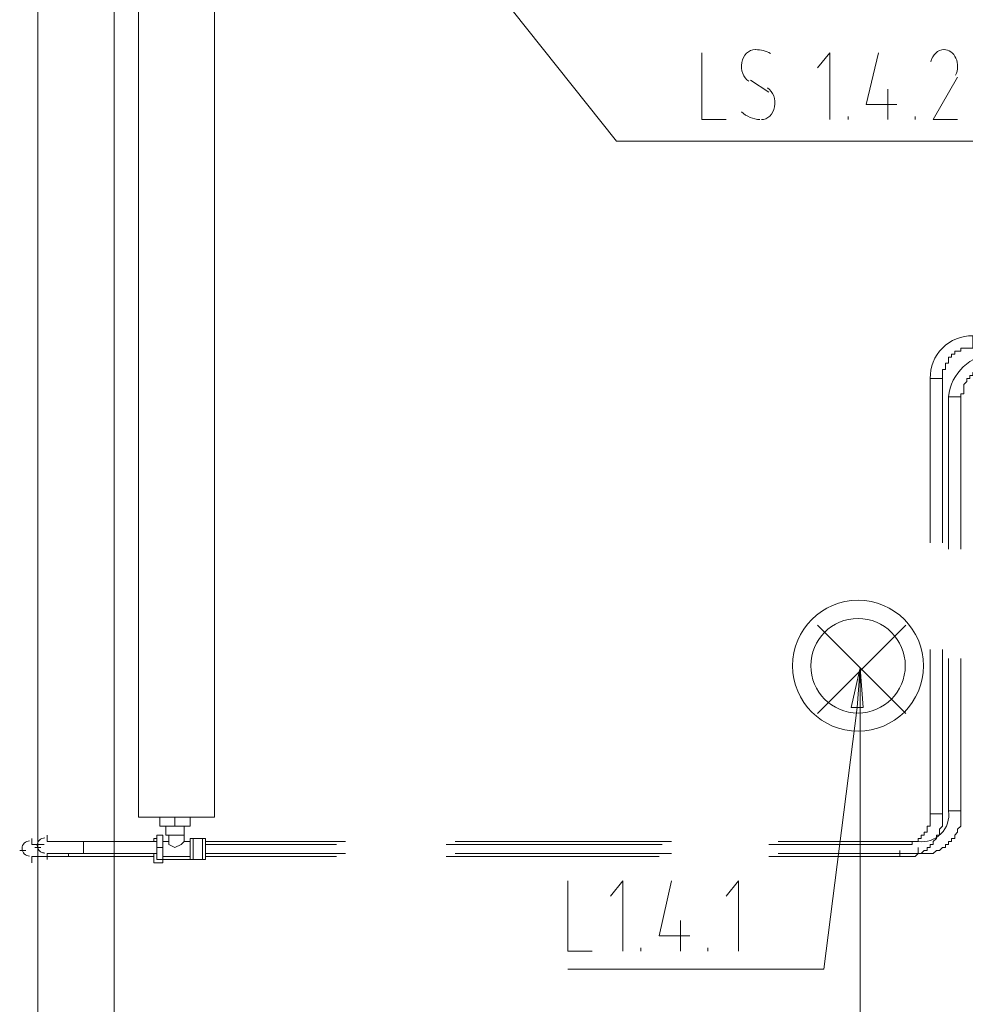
# Model space of a CAD drawing. Header units: millimetres. Extents: x 413 to 305578, y 115 to 38116.
# Tile 89 of 194: x 60320 to 61555, y 15700 to 16986. Entities that reach past the tile are written whole.
import ezdxf

# ---------------------------------------------------------------- set-up
doc = ezdxf.new("R2010")
doc.units = ezdxf.units.MM
for name, color, linetype in [('PDF _0', 1, 'Continuous'), ('PDF$_59-60$-$Floor$Plan$-$В_Этаж$01_Сводный$M-EQPM', 2, 'Continuous'), ('PDF$_59-60$-$Floor$Plan$-$В_Этаж$01_Сводный$P-PIPE', 3, 'Continuous')]:
    doc.layers.add(name, color=color, linetype=linetype)
for name, color, linetype, true_color in [('PDF _PD-Lighting', 7, 'Continuous', 0xb80000), ('PDF _PD-Lighting Text', 7, 'Continuous', 0xb80000), ('PDF _PD-Switches', 7, 'Continuous', 0x37dd00), ('PDF$_59-60$-$Floor$Plan$-$В_Этаж$01_Сводный$A-DETL-MBND', 7, 'Continuous', 0xdd3700), ('PDF$_59-60$-$Floor$Plan$-$В_Этаж$01_Сводный$P-PIPE-CNTR', 150, 'Continuous', 0x007fff), ('PDF$_V$line_ifc_RVT-1-В_Этаж$01_Сводный$A-WALL', 7, 'Continuous', 0xdcdcdc)]:
    doc.layers.add(name, color=color, linetype=linetype, true_color=true_color)

msp = doc.modelspace()

# ---------------------------------------------------------------- linework, layer by layer
at = {"layer": 'PDF _0', "color": 82, "lineweight": 0, "true_color": 0x37dd00}
msp.add_lwpolyline([(60944.8, 17022.9), (61100, 16828), (61199.4, 16828), (62006.8, 16828)], dxfattribs=at)
at = {"layer": 'PDF _0', "color": 12, "lineweight": 0, "true_color": 0xb80000}
msp.add_lwpolyline([(61414.2, 16088.2), (61370.4, 15746.2), (61271, 15746.2), (61036.3, 15746.2)], dxfattribs=at)
at = {"layer": 'PDF _PD-Lighting', "lineweight": 0}
for points in [[(61362.5, 16080.3), (61477.8, 16195.6)], [(61362.5, 16195.6), (61477.8, 16080.3)], [(61418.2, 16139.9), (61418.2, 14692.1), (60431.8, 14692.1)]]:
    msp.add_lwpolyline(points, dxfattribs=at)
for radius in [85.5, 61.7]:
    msp.add_circle((61415.3, 16142.6), radius, dxfattribs=at)
at = {"layer": 'PDF _PD-Lighting Text', "lineweight": 0}
msp.add_lwpolyline([(61406.2, 16088.2), (61418.2, 16139.9), (61422.1, 16088.2)], close=True, dxfattribs=at)
for points in [[(61418.2, 16139.9), (61414.2, 16088.2)], [(61036.3, 15861.5), (61036.3, 15770), (61068.1, 15770)], [(61107.9, 15770), (61107.9, 15861.5), (61092, 15841.6)], [(61171.6, 15861.5), (61155.6, 15789.9), (61195.4, 15789.9)], [(61259.1, 15770), (61259.1, 15861.5), (61243.2, 15841.6)], [(61183.5, 15809.8), (61183.5, 15770)], [(61131.8, 15770), (61131.8, 15774)], [(61219.3, 15770), (61219.3, 15774)]]:
    msp.add_lwpolyline(points, dxfattribs=at)
at = {"layer": 'PDF _PD-Switches', "lineweight": 0}
for points in [[(61211.3, 16943.4), (61211.3, 16855.9), (61243.2, 16855.9)], [(61378.4, 16855.9), (61378.4, 16943.4), (61362.5, 16923.5)], [(61442, 16943.4), (61426.1, 16875.8), (61465.9, 16875.8)], [(61545.4, 16911.6), (61513.6, 16855.9), (61545.4, 16855.9)], [(61275, 16907.6), (61298.8, 16891.7)], [(61454, 16895.7), (61454, 16855.9)], [(61402.3, 16855.9), (61402.3, 16859.9)], [(61489.8, 16855.9), (61489.8, 16859.9)]]:
    msp.add_lwpolyline(points, dxfattribs=at)
for centre, radius, start, end in [((61280.7, 16904.1), 43.3, 61.8524, 89.0764), ((61519.3, 16925.5), 26.1, 333.618, 24.0408)]:
    msp.add_arc(centre, radius, start, end, dxfattribs=at)
for points in [[(61280.9, 16947.4), (61272.6, 16947.3), (61265.4, 16940.4), (61263.5, 16930.5)], [(61527.7, 16947.4), (61519.6, 16947.4), (61512.5, 16940.9), (61510.3, 16931.4)], [(61543.2, 16936.1), (61540, 16943.1), (61534, 16947.4), (61527.5, 16947.4)], [(61263.5, 16930.5), (61261.6, 16920.7), (61265.5, 16910.5), (61272.8, 16906)], [(61306.3, 16872.7), (61308.2, 16882.5), (61304.4, 16892.7), (61297, 16897.3)], [(61262.9, 16866.1), (61270.1, 16859.9), (61278.4, 16856.4), (61287.1, 16855.9)], [(61289, 16855.9), (61297.2, 16855.9), (61304.4, 16862.9), (61306.3, 16872.7)]]:
    msp.add_open_spline(points, degree=3, dxfattribs=at)
at = {"layer": 'PDF$_59-60$-$Floor$Plan$-$В_Этаж$01_Сводный$A-DETL-MBND', "color": 5, "lineweight": 0}
msp.add_lwpolyline([(61509.6, 16517.8), (61525.6, 16517.8), (61525.6, 16521.8), (61525.6, 16525.7), (61525.6, 16529.7), (61529.5, 16529.7), (61529.5, 16533.7), (61529.5, 16537.7), (61533.5, 16537.7), (61533.5, 16541.7), (61533.5, 16545.6), (61537.5, 16545.6), (61537.5, 16549.6), (61541.5, 16549.6), (61541.5, 16553.6), (61545.4, 16553.6), (61549.4, 16553.6), (61549.4, 16557.6), (61553.4, 16557.6), (61557.4, 16557.6), (61561.3, 16557.6), (61565.3, 16557.6), (61565.3, 16573.5, 0.428571)], format="xyb", close=True, dxfattribs=at)
at = {"layer": 'PDF$_59-60$-$Floor$Plan$-$В_Этаж$01_Сводный$A-DETL-MBND', "color": 1, "lineweight": 0}
msp.add_lwpolyline([(61533.5, 16493.9), (61549.4, 16493.9), (61549.4, 16497.9), (61553.4, 16497.9), (61553.4, 16501.9), (61553.4, 16505.9), (61553.4, 16509.8), (61557.4, 16513.8), (61557.4, 16517.8), (61561.3, 16517.8), (61561.3, 16521.8), (61565.3, 16521.8), (61565.3, 16525.7), (61569.3, 16525.7), (61569.3, 16529.7), (61573.3, 16529.7), (61577.3, 16529.7), (61577.3, 16533.7), (61581.2, 16533.7), (61585.2, 16533.7), (61589.2, 16533.7), (61593.2, 16533.7), (61593.2, 16549.6, 0.380199)], format="xyb", close=True, dxfattribs=at)
at = {"layer": 'PDF$_59-60$-$Floor$Plan$-$В_Этаж$01_Сводный$A-DETL-MBND', "color": 5, "lineweight": 0}
for points in [[(61525.6, 16303), (61525.6, 16517.8), (61509.6, 16517.8), (61509.6, 16303)], [(61509.6, 16163.8), (61509.6, 15949), (61509.6, 15945), (61509.6, 15941.1), (61509.6, 15937.1), (61509.6, 15933.1), (61505.7, 15933.1), (61505.7, 15929.1), (61505.7, 15925.2), (61501.7, 15925.2), (61501.7, 15921.2), (61497.7, 15921.2), (61497.7, 15917.2), (61493.7, 15917.2), (61493.7, 15913.2), (61489.8, 15913.2), (61485.8, 15913.2), (61485.8, 15909.2), (61481.8, 15909.2), (61477.8, 15909.2), (61473.8, 15909.2), (61469.9, 15909.2), (61298.8, 15909.2)], [(61298.8, 15893.3), (61469.9, 15893.3), (61473.8, 15893.3), (61477.8, 15893.3), (61481.8, 15893.3), (61485.8, 15893.3), (61489.8, 15893.3), (61493.7, 15897.3), (61497.7, 15897.3), (61501.7, 15901.3), (61505.7, 15901.3), (61505.7, 15905.3), (61509.6, 15905.3), (61509.6, 15909.2), (61513.6, 15909.2), (61513.6, 15913.2), (61517.6, 15917.2), (61517.6, 15921.2), (61521.6, 15921.2), (61521.6, 15925.2), (61521.6, 15929.1), (61525.6, 15933.1), (61525.6, 15937.1), (61525.6, 15941.1), (61525.6, 15945), (61525.6, 15949), (61509.6, 15949), (61525.6, 15949), (61525.6, 16163.8)], [(60336.3, 15909.2), (60340.3, 15909.2), (60344.2, 15909.2), (60348.2, 15909.2)], [(60734, 15909.2), (60563, 15909.2)], [(61159.6, 15909.2), (60877.2, 15909.2)], [(60372.1, 15893.3), (60368.1, 15893.3), (60364.1, 15893.3), (60360.2, 15893.3), (60356.2, 15893.3), (60352.2, 15893.3), (60348.2, 15893.3), (60344.2, 15893.3)], [(60563, 15893.3), (60734, 15893.3)], [(60877.2, 15893.3), (61155.6, 15893.3)]]:
    msp.add_lwpolyline(points, dxfattribs=at)
at = {"layer": 'PDF$_59-60$-$Floor$Plan$-$В_Этаж$01_Сводный$A-DETL-MBND', "color": 1, "lineweight": 0}
for points in [[(61549.4, 16295.1), (61549.4, 16493.9), (61533.5, 16493.9), (61533.5, 16295.1)], [(61533.5, 16151.9), (61533.5, 15953), (61549.4, 15953), (61549.4, 16151.9)], [(60360.2, 15913.2), (60364.1, 15913.2), (60368.1, 15913.2), (60372.1, 15913.2)], [(60380, 15913.2), (60384, 15913.2), (60388, 15913.2), (60392, 15913.2), (60396, 15913.2), (60399.9, 15913.2), (60403.9, 15913.2)], [(60746, 15913.2), (60563, 15913.2)], [(61171.6, 15913.2), (60889.2, 15913.2)], [(60563, 15897.3), (60746, 15897.3)], [(60889.2, 15897.3), (61171.6, 15897.3)]]:
    msp.add_lwpolyline(points, dxfattribs=at)
msp.add_lwpolyline([(61310.8, 15897.3), (61493.7, 15897.3), (61493.7, 15905.3), (61493.7, 15897.3), (61497.7, 15897.3), (61501.7, 15897.3), (61505.7, 15897.3), (61509.6, 15897.3), (61513.6, 15897.3), (61517.6, 15901.3), (61521.6, 15901.3), (61525.6, 15905.3), (61529.5, 15905.3), (61529.5, 15909.2), (61533.5, 15909.2), (61533.5, 15913.2), (61537.5, 15913.2), (61537.5, 15917.2), (61541.5, 15917.2), (61541.5, 15921.2), (61545.4, 15925.2), (61545.4, 15929.1), (61549.4, 15933.1), (61549.4, 15937.1), (61549.4, 15941.1), (61549.4, 15945), (61549.4, 15949), (61549.4, 15953), (61533.5, 15953, -0.504026), (61493.7, 15913.2), (61310.8, 15913.2)], format="xyb", dxfattribs=at)
at = {"layer": 'PDF$_59-60$-$Floor$Plan$-$В_Этаж$01_Сводный$A-DETL-MBND', "color": 5, "lineweight": 0}
msp.add_lwpolyline([(61469.9, 15893.3), (61469.9, 15901.3)], close=True, dxfattribs=at)
at = {"layer": 'PDF$_59-60$-$Floor$Plan$-$В_Этаж$01_Сводный$M-EQPM', "lineweight": 0}
for points in [[(60475.5, 17146.2), (60475.5, 15945), (60574.9, 15945), (60574.9, 17146.2)], [(60574.9, 17146.2), (60574.9, 15945), (60475.5, 15945), (60475.5, 17146.2)], [(60507.3, 15905.3), (60507.3, 15889.4), (60499.4, 15889.4), (60499.4, 15905.3), (60499.4, 15921.2), (60507.3, 15921.2)], [(60543.1, 15893.3), (60543.1, 15889.4)]]:
    msp.add_lwpolyline(points, close=True, dxfattribs=at)
for points in [[(60543.1, 15945), (60543.1, 15933.1), (60523.2, 15933.1), (60503.3, 15933.1), (60503.3, 15945)], [(60523.2, 15945), (60523.2, 15933.1)], [(60511.3, 15933.1), (60511.3, 15921.2), (60535.2, 15921.2)], [(60535.2, 15933.1), (60535.2, 15921.2), (60535.2, 15913.2), (60543.1, 15913.2), (60543.1, 15917.2), (60547.1, 15917.2)], [(60495.4, 15913.2), (60495.4, 15917.2), (60499.4, 15917.2)], [(60515.3, 15921.2), (60515.3, 15913.2), (60507.3, 15913.2)], [(60507.3, 15893.3), (60543.1, 15893.3), (60543.1, 15913.2)], [(60535.2, 15913.2), (60531.2, 15909.2), (60523.2, 15905.3), (60515.3, 15909.2), (60515.3, 15913.2)], [(60563, 15897.3), (60563, 15893.3), (60563, 15889.4), (60559, 15889.4), (60547.1, 15889.4), (60543.1, 15889.4), (60543.1, 15893.3), (60543.1, 15897.3), (60543.1, 15901.3), (60543.1, 15905.3), (60543.1, 15909.2), (60543.1, 15913.2), (60543.1, 15917.2)], [(60547.1, 15889.4), (60547.1, 15917.2), (60559, 15917.2), (60563, 15917.2), (60563, 15913.2), (60563, 15909.2)], [(60559, 15889.4), (60559, 15917.2)], [(60563, 15893.3), (60563, 15897.3), (60563, 15901.3), (60563, 15905.3), (60563, 15909.2), (60563, 15913.2)], [(60555.1, 15889.4), (60543.1, 15889.4), (60507.3, 15889.4), (60507.3, 15885.4), (60495.4, 15885.4), (60495.4, 15897.3)], [(60499.4, 15905.3), (60507.3, 15905.3)], [(60555.1, 15889.4), (60555.1, 15889.4)]]:
    msp.add_lwpolyline(points, dxfattribs=at)
at = {"layer": 'PDF$_59-60$-$Floor$Plan$-$В_Этаж$01_Сводный$P-PIPE', "color": 5, "lineweight": 0}
msp.add_lwpolyline([(60333.4, 15913.9, 0.414213), (60323.5, 15903.9, 0.414213), (60333.4, 15894)], format="xyb", dxfattribs=at)
for points in [[(60352.2, 15909.2), (60348.2, 15909.2), (60344.2, 15909.2), (60340.3, 15909.2), (60336.3, 15909.2)], [(60336.3, 15893.3), (60340.3, 15893.3), (60344.2, 15893.3), (60348.2, 15893.3), (60352.2, 15893.3), (60356.2, 15893.3), (60360.2, 15893.3), (60364.1, 15893.3), (60368.1, 15893.3), (60372.1, 15893.3), (60376.1, 15893.3), (60380, 15893.3), (60384, 15893.3), (60384, 15897.3), (60384, 15893.3), (60495.4, 15893.3)]]:
    msp.add_lwpolyline(points, dxfattribs=at)
at = {"layer": 'PDF$_59-60$-$Floor$Plan$-$В_Этаж$01_Сводный$P-PIPE', "color": 1, "lineweight": 0}
msp.add_lwpolyline([(60353.3, 15917.8, 0.414213), (60343.4, 15907.9, 0.331844), (60350.5, 15898.4, 0.065552), (60353.3, 15898)], format="xyb", dxfattribs=at)
for points in [[(60356.2, 15897.3), (60360.2, 15897.3), (60364.1, 15897.3), (60368.1, 15897.3), (60372.1, 15897.3), (60376.1, 15897.3), (60380, 15897.3), (60384, 15897.3), (60388, 15897.3), (60392, 15897.3), (60396, 15897.3), (60399.9, 15897.3), (60403.9, 15897.3), (60403.9, 15905.3), (60403.9, 15913.2), (60399.9, 15913.2), (60396, 15913.2), (60392, 15913.2), (60388, 15913.2), (60384, 15913.2), (60380, 15913.2), (60376.1, 15913.2), (60372.1, 15913.2), (60368.1, 15913.2), (60364.1, 15913.2), (60360.2, 15913.2), (60356.2, 15913.2)], [(60499.4, 15913.2), (60403.9, 15913.2), (60403.9, 15897.3), (60499.4, 15897.3)]]:
    msp.add_lwpolyline(points, dxfattribs=at)
at = {"layer": 'PDF$_59-60$-$Floor$Plan$-$В_Этаж$01_Сводный$P-PIPE-CNTR', "color": 5, "lineweight": 0}
for points in [[(60336.3, 15909.2), (60336.3, 15917.2)], [(60320.4, 15901.3), (60328.3, 15901.3)], [(60336.3, 15885.4), (60336.3, 15893.3)]]:
    msp.add_lwpolyline(points, dxfattribs=at)
at = {"layer": 'PDF$_59-60$-$Floor$Plan$-$В_Этаж$01_Сводный$P-PIPE-CNTR', "color": 1, "lineweight": 0}
for points in [[(60356.2, 15913.2), (60356.2, 15921.2)], [(60340.3, 15905.3), (60348.2, 15905.3)], [(60356.2, 15889.4), (60356.2, 15897.3)]]:
    msp.add_lwpolyline(points, dxfattribs=at)
at = {"layer": 'PDF$_V$line_ifc_RVT-1-В_Этаж$01_Сводный$A-WALL', "lineweight": 0}
msp.add_lwpolyline([(60443.7, 15463.8), (60443.7, 17273.5), (60344.2, 17273.5), (60344.2, 15463.8)], close=True, dxfattribs=at)

doc.saveas('drawing.dxf')
